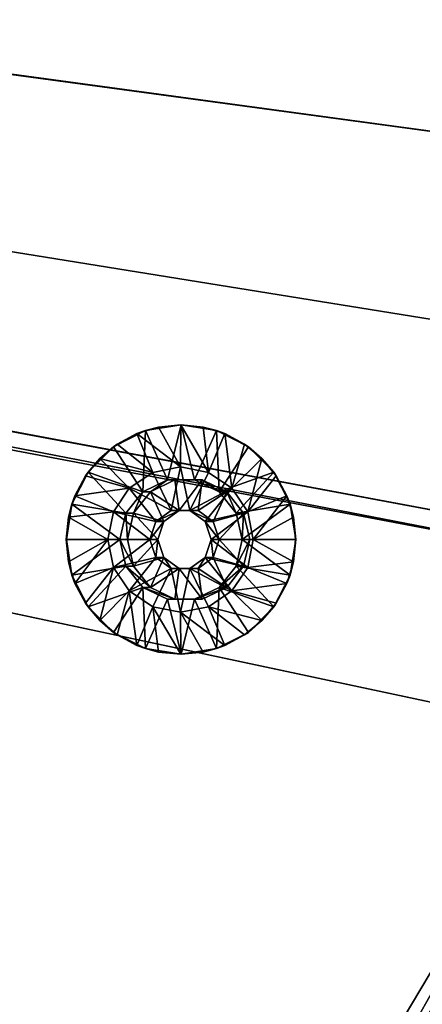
# Model space of a CAD drawing. Header units: metres. Extents: x -901 to 901, y -486 to 401.
# Tile 245 of 256: x 514 to 541, y -155 to -91. Entities that reach past the tile are written whole.
import ezdxf

# ---------------------------------------------------------------- set-up
doc = ezdxf.new("R2010")
doc.units = ezdxf.units.M

msp = doc.modelspace()

# ---------------------------------------------------------------- linework, layer by layer
at = {"layer": 'top0'}
for points in [[(63.639893, -31.580099, -503.49292), (556.825012, -127.259506, -492.974121), (63.320282, -33.791721, -503.495331)], [(562.270081, -60.027832, -493.031525), (556.825012, -127.259506, -492.974121), (63.639893, -31.580099, -503.49292)], [(557.079407, -125.99765, -489.9729), (63.32428, -33.484169, -500.495697), (63.263184, -33.760246, -500.495972)], [(561.663208, -101.056061, -489.961517), (63.378803, -33.209328, -500.495422), (63.32428, -33.484169, -500.495697)], [(559.94458, -113.591835, -489.958405), (63.32428, -33.484169, -500.495697), (557.079407, -125.99765, -489.9729)], [(561.663208, -101.056061, -489.961517), (63.32428, -33.484169, -500.495697), (559.94458, -113.591835, -489.958405)], [(562.227051, -88.468025, -489.982208), (63.378803, -33.209328, -500.495422), (561.663208, -101.056061, -489.961517)], [(518.09021, -190.658234, -490.42038), (63.258526, -33.780186, -500.496002), (62.84177, -35.37413, -500.496002)], [(63.320282, -33.791721, -503.495331), (520.393921, -188.45813, -493.390167), (62.849209, -35.558052, -503.495331)], [(553.106445, -138.14418, -490.004761), (63.263184, -33.760246, -500.495972), (63.258526, -33.780186, -500.496002)], [(553.106445, -138.14418, -490.004761), (63.258526, -33.780186, -500.496002), (518.09021, -190.658234, -490.42038)], [(557.079407, -125.99765, -489.9729), (63.263184, -33.760246, -500.495972), (553.106445, -138.14418, -490.004761)], [(556.825012, -127.259506, -492.974121), (520.393921, -188.45813, -493.390167), (63.320282, -33.791721, -503.495331)], [(518.09021, -190.658234, -490.42038), (62.84177, -35.37413, -500.496002), (437.279114, -223.842056, -491.717743)], [(520.393921, -188.45813, -493.390167), (437.335358, -223.870071, -494.717072), (62.849209, -35.558052, -503.495331)], [(524.940674, -183.805832, -493.330048), (520.393921, -188.45813, -493.390167), (556.825012, -127.259506, -492.974121)], [(529.259338, -178.941071, -493.274384), (524.940674, -183.805832, -493.330048), (556.825012, -127.259506, -492.974121)], [(556.825012, -127.259506, -492.974121), (533.353516, -173.861588, -493.223022), (529.259338, -178.941071, -493.274384)], [(536.854431, -169.092468, -493.180328), (533.353516, -173.861588, -493.223022), (556.825012, -127.259506, -492.974121)], [(537.210266, -168.582886, -493.176056), (536.854431, -169.092468, -493.180328), (556.825012, -127.259506, -492.974121)], [(556.825012, -127.259506, -492.974121), (540.996582, -162.835785, -493.131531), (537.210266, -168.582886, -493.176056)], [(522.644226, -186.225739, -490.359344), (553.106445, -138.14418, -490.004761), (518.09021, -190.658234, -490.42038)], [(522.644226, -186.225739, -490.359344), (526.977783, -181.583008, -490.302704), (553.106445, -138.14418, -490.004761)], [(526.977783, -181.583008, -490.302704), (531.085754, -176.740479, -490.250458), (553.106445, -138.14418, -490.004761)], [(553.106445, -138.14418, -490.004761), (531.085754, -176.740479, -490.250458), (534.963257, -171.708542, -490.202545)], [(534.963257, -171.708542, -490.202545), (538.605225, -166.497635, -490.158966), (553.106445, -138.14418, -490.004761)], [(538.605225, -166.497635, -490.158966), (542.006714, -161.118149, -490.119659), (553.106445, -138.14418, -490.004761)]]:
    msp.add_3dface(points, dxfattribs=at)
at = {"layer": 'top0123419'}
for points in [[(522.117615, -118.069656, -490.179077), (523.524231, -117.64286, -490.149628), (522.68042, -117.865829, -490.667389)], [(522.117615, -118.069656, -490.179077), (524.966125, -120.246231, -489.119202), (523.524231, -117.64286, -490.149628)], [(522.68042, -117.865829, -490.667389), (524.997559, -117.498749, -490.618866), (524.107666, -121.099037, -490.637512)], [(522.68042, -117.865829, -490.667389), (523.524231, -117.64286, -490.149628), (524.997559, -117.498749, -490.618866)], [(523.524231, -117.64286, -490.149628), (524.987122, -117.498749, -490.118988), (524.997559, -117.498749, -490.618866)], [(524.966125, -120.246231, -489.119202), (524.987122, -117.498749, -490.118988), (523.524231, -117.64286, -490.149628)], [(524.107666, -121.099037, -490.637512), (524.997559, -117.498749, -490.618866), (525.887451, -121.099037, -490.60022)], [(524.966125, -120.246231, -489.119202), (526.784485, -120.607994, -489.081116), (524.987122, -117.498749, -490.118988)], [(526.449951, -117.64286, -490.088348), (524.997559, -117.498749, -490.618866), (524.987122, -117.498749, -490.118988)], [(526.784485, -120.607994, -489.081116), (526.449951, -117.64286, -490.088348), (524.987122, -117.498749, -490.118988)], [(524.997559, -117.498749, -490.618866), (527.314697, -117.865829, -490.570343), (525.887451, -121.099037, -490.60022)], [(527.314697, -117.865829, -490.570343), (524.997559, -117.498749, -490.618866), (526.449951, -117.64286, -490.088348)], [(527.856567, -118.069656, -490.058868), (527.314697, -117.865829, -490.570343), (526.449951, -117.64286, -490.088348)], [(526.449951, -117.64286, -490.088348), (526.784485, -120.607994, -489.081116), (527.856567, -118.069656, -490.058868)], [(522.50415, -121.871422, -490.671082), (520.590149, -118.931122, -490.711182), (522.68042, -117.865829, -490.667389)], [(520.590149, -118.931122, -490.711182), (522.117615, -118.069656, -490.179077), (522.68042, -117.865829, -490.667389)], [(520.590149, -118.931122, -490.711182), (520.821228, -118.762726, -490.206238), (522.117615, -118.069656, -490.179077)], [(520.821228, -118.762726, -490.206238), (523.147827, -120.607994, -489.157288), (522.117615, -118.069656, -490.179077)], [(523.147827, -120.607994, -489.157288), (524.966125, -120.246231, -489.119202), (522.117615, -118.069656, -490.179077)], [(522.50415, -121.871422, -490.671082), (522.68042, -117.865829, -490.667389), (524.107666, -121.099037, -490.637512)], [(525.887451, -121.099037, -490.60022), (527.314697, -117.865829, -490.570343), (527.490967, -121.871422, -490.56665)], [(526.784485, -120.607994, -489.081116), (528.325928, -121.638206, -489.048828), (527.856567, -118.069656, -490.058868)], [(527.314697, -117.865829, -490.570343), (529.404968, -118.931122, -490.52655), (527.490967, -121.871422, -490.56665)], [(529.404968, -118.931122, -490.52655), (527.314697, -117.865829, -490.570343), (527.856567, -118.069656, -490.058868)], [(529.152954, -118.762726, -490.031708), (529.404968, -118.931122, -490.52655), (527.856567, -118.069656, -490.058868)], [(527.856567, -118.069656, -490.058868), (528.325928, -121.638206, -489.048828), (529.152954, -118.762726, -490.031708)], [(518.931274, -120.590363, -490.745941), (520.590149, -118.931122, -490.711182), (522.50415, -121.871422, -490.671082)], [(518.931274, -120.590363, -490.745941), (519.684937, -119.69545, -490.230042), (520.590149, -118.931122, -490.711182)], [(519.684937, -119.69545, -490.230042), (520.821228, -118.762726, -490.206238), (520.590149, -118.931122, -490.711182)], [(523.147827, -120.607994, -489.157288), (520.821228, -118.762726, -490.206238), (519.684937, -119.69545, -490.230042)], [(527.490967, -121.871422, -490.56665), (529.404968, -118.931122, -490.52655), (531.063843, -120.590363, -490.491791)], [(528.325928, -121.638206, -489.048828), (530.289246, -119.69545, -490.007904), (529.152954, -118.762726, -490.031708)], [(529.404968, -118.931122, -490.52655), (529.152954, -118.762726, -490.031708), (530.289246, -119.69545, -490.007904)], [(531.063843, -120.590363, -490.491791), (529.404968, -118.931122, -490.52655), (530.289246, -119.69545, -490.007904)], [(518.752441, -120.83197, -490.249573), (519.684937, -119.69545, -490.230042), (518.931274, -120.590363, -490.745941)], [(521.606323, -121.638206, -489.189575), (519.684937, -119.69545, -490.230042), (518.752441, -120.83197, -490.249573)], [(521.606323, -121.638206, -489.189575), (523.147827, -120.607994, -489.157288), (519.684937, -119.69545, -490.230042)], [(528.325928, -121.638206, -489.048828), (529.355957, -123.180038, -489.027252), (530.289246, -119.69545, -490.007904)], [(529.355957, -123.180038, -489.027252), (531.221741, -120.83197, -489.988373), (530.289246, -119.69545, -490.007904)], [(531.063843, -120.590363, -490.491791), (530.289246, -119.69545, -490.007904), (531.221741, -120.83197, -489.988373)], [(524.966125, -120.246231, -489.119202), (523.147827, -120.607994, -489.157288), (524.348267, -123.096634, -489.132141)], [(525.584045, -123.096634, -489.106262), (524.966125, -120.246231, -489.119202), (524.348267, -123.096634, -489.132141)], [(525.584045, -123.096634, -489.106262), (526.784485, -120.607994, -489.081116), (524.966125, -120.246231, -489.119202)], [(517.866211, -122.681122, -490.76825), (518.931274, -120.590363, -490.745941), (521.39447, -123.263214, -490.694336)], [(518.059509, -122.128624, -490.264099), (518.931274, -120.590363, -490.745941), (517.866211, -122.681122, -490.76825)], [(518.059509, -122.128624, -490.264099), (518.752441, -120.83197, -490.249573), (518.931274, -120.590363, -490.745941)], [(518.059509, -122.128624, -490.264099), (521.606323, -121.638206, -489.189575), (518.752441, -120.83197, -490.249573)], [(521.39447, -123.263214, -490.694336), (518.931274, -120.590363, -490.745941), (522.50415, -121.871422, -490.671082)], [(524.348267, -123.096634, -489.132141), (523.147827, -120.607994, -489.157288), (521.606323, -121.638206, -489.189575)], [(528.325928, -121.638206, -489.048828), (526.784485, -120.607994, -489.081116), (525.584045, -123.096634, -489.106262)], [(527.490967, -121.871422, -490.56665), (531.063843, -120.590363, -490.491791), (528.600647, -123.263214, -490.543396)], [(531.063843, -120.590363, -490.491791), (532.128906, -122.681122, -490.469482), (528.600647, -123.263214, -490.543396)], [(531.221741, -120.83197, -489.988373), (529.355957, -123.180038, -489.027252), (531.914673, -122.128624, -489.973877)], [(532.128906, -122.681122, -490.469482), (531.063843, -120.590363, -490.491791), (531.914673, -122.128624, -489.973877)], [(531.914673, -122.128624, -489.973877), (531.063843, -120.590363, -490.491791), (531.221741, -120.83197, -489.988373)], [(520.576355, -123.180038, -489.211151), (521.606323, -121.638206, -489.189575), (518.059509, -122.128624, -490.264099)], [(521.606323, -121.638206, -489.189575), (520.576355, -123.180038, -489.211151), (523.34845, -123.823181, -489.153076)], [(524.348267, -123.096634, -489.132141), (521.606323, -121.638206, -489.189575), (523.34845, -123.823181, -489.153076)], [(522.50415, -121.871422, -490.671082), (524.107666, -121.099037, -490.637512), (522.996277, -121.871422, -514.165955)], [(522.996277, -121.871422, -514.165955), (524.599854, -121.099037, -514.132324), (524.871826, -123.096634, -514.126648)], [(524.107666, -121.099037, -490.637512), (524.599854, -121.099037, -514.132324), (522.996277, -121.871422, -514.165955)], [(524.599854, -121.099037, -514.132324), (524.107666, -121.099037, -490.637512), (526.379578, -121.099037, -514.095093)], [(524.107666, -121.099037, -490.637512), (525.887451, -121.099037, -490.60022), (526.379578, -121.099037, -514.095093)], [(524.871826, -123.096634, -514.126648), (524.599854, -121.099037, -514.132324), (526.379578, -121.099037, -514.095093)], [(524.871826, -123.096634, -514.126648), (526.379578, -121.099037, -514.095093), (526.107605, -123.096634, -514.100769)], [(526.583862, -123.823181, -489.085297), (528.325928, -121.638206, -489.048828), (525.584045, -123.096634, -489.106262)], [(526.379578, -121.099037, -514.095093), (525.887451, -121.099037, -490.60022), (527.490967, -121.871422, -490.56665)], [(526.379578, -121.099037, -514.095093), (527.983154, -121.871422, -514.061462), (526.107605, -123.096634, -514.100769)], [(526.379578, -121.099037, -514.095093), (527.490967, -121.871422, -490.56665), (527.983154, -121.871422, -514.061462)], [(529.355957, -123.180038, -489.027252), (528.325928, -121.638206, -489.048828), (526.583862, -123.823181, -489.085297)], [(517.632813, -123.535576, -490.273041), (518.059509, -122.128624, -490.264099), (517.866211, -122.681122, -490.76825)], [(517.632813, -123.535576, -490.273041), (520.576355, -123.180038, -489.211151), (518.059509, -122.128624, -490.264099)], [(521.39447, -123.263214, -490.694336), (522.50415, -121.871422, -490.671082), (521.886658, -123.263214, -514.189209)], [(521.886658, -123.263214, -514.189209), (522.996277, -121.871422, -514.165955), (523.872009, -123.823181, -514.147583)], [(522.50415, -121.871422, -490.671082), (522.996277, -121.871422, -514.165955), (521.886658, -123.263214, -514.189209)], [(523.872009, -123.823181, -514.147583), (522.996277, -121.871422, -514.165955), (524.871826, -123.096634, -514.126648)], [(526.107605, -123.096634, -514.100769), (527.983154, -121.871422, -514.061462), (527.107422, -123.823181, -514.079834)], [(527.983154, -121.871422, -514.061462), (529.092773, -123.263214, -514.038208), (527.107422, -123.823181, -514.079834)], [(527.490967, -121.871422, -490.56665), (528.600647, -123.263214, -490.543396), (527.983154, -121.871422, -514.061462)], [(527.983154, -121.871422, -514.061462), (528.600647, -123.263214, -490.543396), (529.092773, -123.263214, -514.038208)], [(529.355957, -123.180038, -489.027252), (529.717651, -124.998749, -489.019653), (531.914673, -122.128624, -489.973877)], [(531.914673, -122.128624, -489.973877), (529.717651, -124.998749, -489.019653), (532.34137, -123.535576, -489.964935)], [(532.34137, -123.535576, -489.964935), (532.128906, -122.681122, -490.469482), (531.914673, -122.128624, -489.973877)], [(517.499207, -124.998749, -490.77594), (517.866211, -122.681122, -490.76825), (520.998474, -124.998749, -490.702637)], [(517.632813, -123.535576, -490.273041), (517.866211, -122.681122, -490.76825), (517.499207, -124.998749, -490.77594)], [(520.998474, -124.998749, -490.702637), (517.866211, -122.681122, -490.76825), (521.39447, -123.263214, -490.694336)], [(528.600647, -123.263214, -490.543396), (532.128906, -122.681122, -490.469482), (528.996704, -124.998749, -490.535095)], [(532.128906, -122.681122, -490.469482), (532.496948, -124.998749, -490.51178), (528.996704, -124.998749, -490.535095)], [(532.496948, -124.998749, -490.51178), (532.128906, -122.681122, -490.469482), (532.34137, -123.535576, -489.964935)], [(517.48877, -124.998749, -490.276031), (517.632813, -123.535576, -490.273041), (517.499207, -124.998749, -490.77594)], [(517.48877, -124.998749, -490.276031), (520.214661, -124.998749, -489.218719), (517.632813, -123.535576, -490.273041)], [(520.214661, -124.998749, -489.218719), (520.576355, -123.180038, -489.211151), (517.632813, -123.535576, -490.273041)], [(520.576355, -123.180038, -489.211151), (520.214661, -124.998749, -489.218719), (522.966614, -124.998749, -489.161072)], [(523.34845, -123.823181, -489.153076), (520.576355, -123.180038, -489.211151), (522.966614, -124.998749, -489.161072)], [(520.998474, -124.998749, -490.702637), (521.39447, -123.263214, -490.694336), (521.490601, -124.998749, -514.19751)], [(521.39447, -123.263214, -490.694336), (521.886658, -123.263214, -514.189209), (521.490601, -124.998749, -514.19751)], [(521.490601, -124.998749, -514.19751), (521.886658, -123.263214, -514.189209), (523.490173, -124.998749, -514.155579)], [(523.490173, -124.998749, -514.155579), (521.886658, -123.263214, -514.189209), (523.872009, -123.823181, -514.147583)], [(523.872009, -123.823181, -514.147583), (524.871826, -123.096634, -514.126648), (523.34845, -123.823181, -489.153076)], [(524.871826, -123.096634, -514.126648), (524.348267, -123.096634, -489.132141), (523.34845, -123.823181, -489.153076)], [(524.348267, -123.096634, -489.132141), (524.871826, -123.096634, -514.126648), (525.584045, -123.096634, -489.106262)], [(524.871826, -123.096634, -514.126648), (526.107605, -123.096634, -514.100769), (525.584045, -123.096634, -489.106262)], [(525.584045, -123.096634, -489.106262), (526.107605, -123.096634, -514.100769), (527.107422, -123.823181, -514.079834)], [(525.584045, -123.096634, -489.106262), (527.107422, -123.823181, -514.079834), (526.583862, -123.823181, -489.085297)], [(526.965698, -124.998749, -489.077301), (529.355957, -123.180038, -489.027252), (526.583862, -123.823181, -489.085297)], [(526.965698, -124.998749, -489.077301), (529.717651, -124.998749, -489.019653), (529.355957, -123.180038, -489.027252)], [(527.107422, -123.823181, -514.079834), (529.092773, -123.263214, -514.038208), (527.489258, -124.998749, -514.071838)], [(529.092773, -123.263214, -514.038208), (529.488831, -124.998749, -514.029968), (527.489258, -124.998749, -514.071838)], [(528.600647, -123.263214, -490.543396), (528.996704, -124.998749, -490.535095), (529.092773, -123.263214, -514.038208)], [(529.092773, -123.263214, -514.038208), (528.996704, -124.998749, -490.535095), (529.488831, -124.998749, -514.029968)], [(529.717651, -124.998749, -489.019653), (532.485474, -124.998749, -489.961914), (532.34137, -123.535576, -489.964935)], [(532.485474, -124.998749, -489.961914), (532.496948, -124.998749, -490.51178), (532.34137, -123.535576, -489.964935)], [(523.490173, -124.998749, -514.155579), (523.872009, -123.823181, -514.147583), (522.966614, -124.998749, -489.161072)], [(523.872009, -123.823181, -514.147583), (523.34845, -123.823181, -489.153076), (522.966614, -124.998749, -489.161072)], [(527.107422, -123.823181, -514.079834), (527.489258, -124.998749, -514.071838), (526.583862, -123.823181, -489.085297)], [(526.583862, -123.823181, -489.085297), (527.489258, -124.998749, -514.071838), (526.965698, -124.998749, -489.077301)], [(517.48877, -124.998749, -490.276031), (517.499207, -124.998749, -490.77594), (517.632813, -126.461929, -490.273041)], [(520.214661, -124.998749, -489.218719), (517.48877, -124.998749, -490.276031), (517.632813, -126.461929, -490.273041)], [(517.866211, -127.316376, -490.76825), (517.499207, -124.998749, -490.77594), (520.998474, -124.998749, -490.702637)], [(517.499207, -124.998749, -490.77594), (517.866211, -127.316376, -490.76825), (517.632813, -126.461929, -490.273041)], [(518.059509, -127.868874, -490.264099), (520.214661, -124.998749, -489.218719), (517.632813, -126.461929, -490.273041)], [(517.866211, -127.316376, -490.76825), (520.998474, -124.998749, -490.702637), (521.39447, -126.734283, -490.694336)], [(520.576355, -126.817459, -489.211151), (520.214661, -124.998749, -489.218719), (518.059509, -127.868874, -490.264099)], [(520.214661, -124.998749, -489.218719), (520.576355, -126.817459, -489.211151), (522.966614, -124.998749, -489.161072)], [(522.966614, -124.998749, -489.161072), (520.576355, -126.817459, -489.211151), (523.34845, -126.174324, -489.153076)], [(521.490601, -124.998749, -514.19751), (521.886658, -126.734283, -514.189209), (520.998474, -124.998749, -490.702637)], [(521.886658, -126.734283, -514.189209), (521.39447, -126.734283, -490.694336), (520.998474, -124.998749, -490.702637)], [(521.886658, -126.734283, -514.189209), (521.490601, -124.998749, -514.19751), (523.490173, -124.998749, -514.155579)], [(523.872009, -126.174324, -514.147583), (521.886658, -126.734283, -514.189209), (523.490173, -124.998749, -514.155579)], [(522.966614, -124.998749, -489.161072), (523.34845, -126.174324, -489.153076), (523.490173, -124.998749, -514.155579)], [(523.34845, -126.174324, -489.153076), (523.872009, -126.174324, -514.147583), (523.490173, -124.998749, -514.155579)], [(526.583862, -126.174324, -489.085297), (529.355957, -126.817459, -489.027252), (526.965698, -124.998749, -489.077301)], [(526.583862, -126.174324, -489.085297), (526.965698, -124.998749, -489.077301), (527.107422, -126.174324, -514.079834)], [(529.355957, -126.817459, -489.027252), (529.717651, -124.998749, -489.019653), (526.965698, -124.998749, -489.077301)], [(527.107422, -126.174324, -514.079834), (526.965698, -124.998749, -489.077301), (527.489258, -124.998749, -514.071838)], [(527.489258, -124.998749, -514.071838), (529.092773, -126.734283, -514.038208), (527.107422, -126.174324, -514.079834)], [(527.489258, -124.998749, -514.071838), (529.488831, -124.998749, -514.029968), (529.092773, -126.734283, -514.038208)], [(528.996704, -124.998749, -490.535095), (532.128906, -127.316376, -490.469482), (528.600647, -126.734283, -490.543396)], [(529.092773, -126.734283, -514.038208), (529.488831, -124.998749, -514.029968), (528.600647, -126.734283, -490.543396)], [(528.600647, -126.734283, -490.543396), (529.488831, -124.998749, -514.029968), (528.996704, -124.998749, -490.535095)], [(528.996704, -124.998749, -490.535095), (532.496948, -124.998749, -490.51178), (532.128906, -127.316376, -490.469482)], [(529.717651, -124.998749, -489.019653), (529.355957, -126.817459, -489.027252), (532.34137, -126.461929, -489.964935)], [(532.485474, -124.998749, -489.961914), (529.717651, -124.998749, -489.019653), (532.34137, -126.461929, -489.964935)], [(532.34137, -126.461929, -489.964935), (532.128906, -127.316376, -490.469482), (532.496948, -124.998749, -490.51178)], [(532.485474, -124.998749, -489.961914), (532.34137, -126.461929, -489.964935), (532.496948, -124.998749, -490.51178)], [(520.576355, -126.817459, -489.211151), (521.606323, -128.359299, -489.189575), (523.34845, -126.174324, -489.153076)], [(523.34845, -126.174324, -489.153076), (521.606323, -128.359299, -489.189575), (524.348267, -126.900864, -489.132141)], [(522.996277, -128.126083, -514.165955), (521.886658, -126.734283, -514.189209), (523.872009, -126.174324, -514.147583)], [(524.871826, -126.900864, -514.126648), (522.996277, -128.126083, -514.165955), (523.872009, -126.174324, -514.147583)], [(523.34845, -126.174324, -489.153076), (524.348267, -126.900864, -489.132141), (523.872009, -126.174324, -514.147583)], [(524.348267, -126.900864, -489.132141), (524.871826, -126.900864, -514.126648), (523.872009, -126.174324, -514.147583)], [(525.584045, -126.900864, -489.106262), (528.325928, -128.359299, -489.048828), (526.583862, -126.174324, -489.085297)], [(526.107605, -126.900864, -514.100769), (525.584045, -126.900864, -489.106262), (526.583862, -126.174324, -489.085297)], [(527.107422, -126.174324, -514.079834), (527.983154, -128.126083, -514.061462), (526.107605, -126.900864, -514.100769)], [(526.107605, -126.900864, -514.100769), (526.583862, -126.174324, -489.085297), (527.107422, -126.174324, -514.079834)], [(528.325928, -128.359299, -489.048828), (529.355957, -126.817459, -489.027252), (526.583862, -126.174324, -489.085297)], [(529.092773, -126.734283, -514.038208), (527.983154, -128.126083, -514.061462), (527.107422, -126.174324, -514.079834)], [(517.632813, -126.461929, -490.273041), (517.866211, -127.316376, -490.76825), (518.059509, -127.868874, -490.264099)], [(518.931274, -129.407135, -490.745941), (517.866211, -127.316376, -490.76825), (521.39447, -126.734283, -490.694336)], [(518.752441, -129.165527, -490.249573), (520.576355, -126.817459, -489.211151), (518.059509, -127.868874, -490.264099)], [(520.576355, -126.817459, -489.211151), (518.752441, -129.165527, -490.249573), (519.684937, -130.302048, -490.230042)], [(518.931274, -129.407135, -490.745941), (521.39447, -126.734283, -490.694336), (522.50415, -128.126083, -490.671082)], [(521.606323, -128.359299, -489.189575), (520.576355, -126.817459, -489.211151), (519.684937, -130.302048, -490.230042)], [(521.886658, -126.734283, -514.189209), (522.996277, -128.126083, -514.165955), (521.39447, -126.734283, -490.694336)], [(522.996277, -128.126083, -514.165955), (522.50415, -128.126083, -490.671082), (521.39447, -126.734283, -490.694336)], [(528.600647, -126.734283, -490.543396), (531.063843, -129.407135, -490.491791), (527.490967, -128.126083, -490.56665)], [(527.983154, -128.126083, -514.061462), (529.092773, -126.734283, -514.038208), (527.490967, -128.126083, -490.56665)], [(527.490967, -128.126083, -490.56665), (529.092773, -126.734283, -514.038208), (528.600647, -126.734283, -490.543396)], [(529.355957, -126.817459, -489.027252), (528.325928, -128.359299, -489.048828), (531.914673, -127.868874, -489.973877)], [(532.128906, -127.316376, -490.469482), (531.063843, -129.407135, -490.491791), (528.600647, -126.734283, -490.543396)], [(532.34137, -126.461929, -489.964935), (529.355957, -126.817459, -489.027252), (531.914673, -127.868874, -489.973877)], [(532.34137, -126.461929, -489.964935), (531.914673, -127.868874, -489.973877), (532.128906, -127.316376, -490.469482)], [(517.866211, -127.316376, -490.76825), (518.931274, -129.407135, -490.745941), (518.059509, -127.868874, -490.264099)], [(521.606323, -128.359299, -489.189575), (523.147827, -129.389511, -489.157288), (524.348267, -126.900864, -489.132141)], [(524.871826, -126.900864, -514.126648), (524.599854, -128.898468, -514.132324), (522.996277, -128.126083, -514.165955)], [(524.348267, -126.900864, -489.132141), (523.147827, -129.389511, -489.157288), (524.966125, -129.751266, -489.119202)], [(524.348267, -126.900864, -489.132141), (524.966125, -129.751266, -489.119202), (525.584045, -126.900864, -489.106262)], [(524.871826, -126.900864, -514.126648), (524.348267, -126.900864, -489.132141), (526.107605, -126.900864, -514.100769)], [(524.348267, -126.900864, -489.132141), (525.584045, -126.900864, -489.106262), (526.107605, -126.900864, -514.100769)], [(526.379578, -128.898468, -514.095093), (524.599854, -128.898468, -514.132324), (524.871826, -126.900864, -514.126648)], [(526.107605, -126.900864, -514.100769), (526.379578, -128.898468, -514.095093), (524.871826, -126.900864, -514.126648)], [(524.966125, -129.751266, -489.119202), (526.784485, -129.389511, -489.081116), (525.584045, -126.900864, -489.106262)], [(525.584045, -126.900864, -489.106262), (526.784485, -129.389511, -489.081116), (528.325928, -128.359299, -489.048828)], [(527.983154, -128.126083, -514.061462), (526.379578, -128.898468, -514.095093), (526.107605, -126.900864, -514.100769)], [(531.914673, -127.868874, -489.973877), (531.063843, -129.407135, -490.491791), (532.128906, -127.316376, -490.469482)], [(518.059509, -127.868874, -490.264099), (518.931274, -129.407135, -490.745941), (518.752441, -129.165527, -490.249573)], [(520.590149, -131.066376, -490.711182), (518.931274, -129.407135, -490.745941), (522.50415, -128.126083, -490.671082)], [(520.590149, -131.066376, -490.711182), (522.50415, -128.126083, -490.671082), (522.68042, -132.131668, -490.667389)], [(522.50415, -128.126083, -490.671082), (524.107666, -128.898468, -490.637512), (522.68042, -132.131668, -490.667389)], [(522.996277, -128.126083, -514.165955), (524.599854, -128.898468, -514.132324), (522.50415, -128.126083, -490.671082)], [(524.599854, -128.898468, -514.132324), (524.107666, -128.898468, -490.637512), (522.50415, -128.126083, -490.671082)], [(525.887451, -128.898468, -490.60022), (527.490967, -128.126083, -490.56665), (527.314697, -132.131668, -490.570343)], [(525.887451, -128.898468, -490.60022), (526.379578, -128.898468, -514.095093), (527.983154, -128.126083, -514.061462)], [(525.887451, -128.898468, -490.60022), (527.983154, -128.126083, -514.061462), (527.490967, -128.126083, -490.56665)], [(527.314697, -132.131668, -490.570343), (527.490967, -128.126083, -490.56665), (529.404968, -131.066376, -490.52655)], [(527.490967, -128.126083, -490.56665), (531.063843, -129.407135, -490.491791), (529.404968, -131.066376, -490.52655)], [(531.914673, -127.868874, -489.973877), (528.325928, -128.359299, -489.048828), (531.221741, -129.165527, -489.988373)], [(531.914673, -127.868874, -489.973877), (531.221741, -129.165527, -489.988373), (531.063843, -129.407135, -490.491791)], [(521.606323, -128.359299, -489.189575), (519.684937, -130.302048, -490.230042), (520.821228, -131.234772, -490.206238)], [(522.117615, -131.927841, -490.179077), (521.606323, -128.359299, -489.189575), (520.821228, -131.234772, -490.206238)], [(523.147827, -129.389511, -489.157288), (521.606323, -128.359299, -489.189575), (522.117615, -131.927841, -490.179077)], [(528.325928, -128.359299, -489.048828), (526.784485, -129.389511, -489.081116), (530.289246, -130.302048, -490.007904)], [(528.325928, -128.359299, -489.048828), (530.289246, -130.302048, -490.007904), (531.221741, -129.165527, -489.988373)], [(518.931274, -129.407135, -490.745941), (519.684937, -130.302048, -490.230042), (518.752441, -129.165527, -490.249573)], [(518.931274, -129.407135, -490.745941), (520.590149, -131.066376, -490.711182), (519.684937, -130.302048, -490.230042)], [(523.524231, -132.354645, -490.149628), (523.147827, -129.389511, -489.157288), (522.117615, -131.927841, -490.179077)], [(522.68042, -132.131668, -490.667389), (524.107666, -128.898468, -490.637512), (524.997559, -132.498749, -490.618866)], [(524.966125, -129.751266, -489.119202), (523.147827, -129.389511, -489.157288), (524.987122, -132.498749, -490.118988)], [(523.147827, -129.389511, -489.157288), (523.524231, -132.354645, -490.149628), (524.987122, -132.498749, -490.118988)], [(524.107666, -128.898468, -490.637512), (525.887451, -128.898468, -490.60022), (524.997559, -132.498749, -490.618866)], [(524.107666, -128.898468, -490.637512), (524.599854, -128.898468, -514.132324), (525.887451, -128.898468, -490.60022)], [(524.599854, -128.898468, -514.132324), (526.379578, -128.898468, -514.095093), (525.887451, -128.898468, -490.60022)], [(526.784485, -129.389511, -489.081116), (524.966125, -129.751266, -489.119202), (527.856567, -131.927841, -490.058868)], [(524.997559, -132.498749, -490.618866), (525.887451, -128.898468, -490.60022), (527.314697, -132.131668, -490.570343)], [(526.784485, -129.389511, -489.081116), (529.152954, -131.234772, -490.031708), (530.289246, -130.302048, -490.007904)], [(529.152954, -131.234772, -490.031708), (526.784485, -129.389511, -489.081116), (527.856567, -131.927841, -490.058868)], [(531.063843, -129.407135, -490.491791), (530.289246, -130.302048, -490.007904), (529.404968, -131.066376, -490.52655)], [(531.221741, -129.165527, -489.988373), (530.289246, -130.302048, -490.007904), (531.063843, -129.407135, -490.491791)], [(527.856567, -131.927841, -490.058868), (524.966125, -129.751266, -489.119202), (526.449951, -132.354645, -490.088348)], [(524.966125, -129.751266, -489.119202), (524.987122, -132.498749, -490.118988), (526.449951, -132.354645, -490.088348)], [(520.590149, -131.066376, -490.711182), (520.821228, -131.234772, -490.206238), (519.684937, -130.302048, -490.230042)], [(530.289246, -130.302048, -490.007904), (529.152954, -131.234772, -490.031708), (529.404968, -131.066376, -490.52655)], [(520.821228, -131.234772, -490.206238), (520.590149, -131.066376, -490.711182), (522.117615, -131.927841, -490.179077)], [(520.590149, -131.066376, -490.711182), (522.68042, -132.131668, -490.667389), (522.117615, -131.927841, -490.179077)], [(529.404968, -131.066376, -490.52655), (527.856567, -131.927841, -490.058868), (527.314697, -132.131668, -490.570343)], [(529.404968, -131.066376, -490.52655), (529.152954, -131.234772, -490.031708), (527.856567, -131.927841, -490.058868)], [(522.117615, -131.927841, -490.179077), (522.68042, -132.131668, -490.667389), (523.524231, -132.354645, -490.149628)], [(527.856567, -131.927841, -490.058868), (526.449951, -132.354645, -490.088348), (527.314697, -132.131668, -490.570343)], [(522.68042, -132.131668, -490.667389), (524.997559, -132.498749, -490.618866), (523.524231, -132.354645, -490.149628)], [(523.524231, -132.354645, -490.149628), (524.997559, -132.498749, -490.618866), (524.987122, -132.498749, -490.118988)], [(526.449951, -132.354645, -490.088348), (524.987122, -132.498749, -490.118988), (524.997559, -132.498749, -490.618866)], [(527.314697, -132.131668, -490.570343), (526.449951, -132.354645, -490.088348), (524.997559, -132.498749, -490.618866)]]:
    msp.add_3dface(points, dxfattribs=at)

doc.saveas('drawing.dxf')
